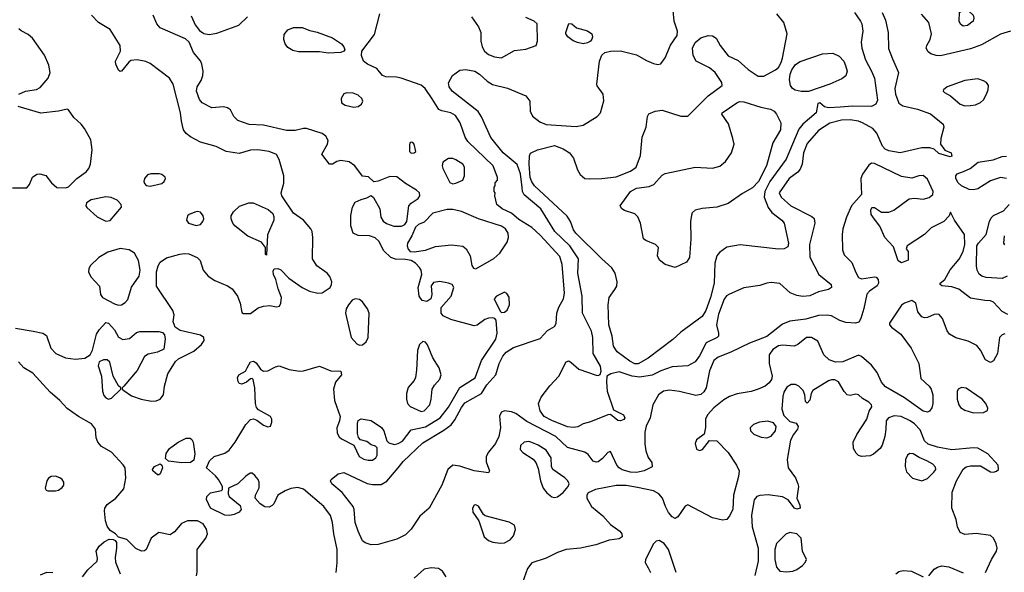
# Model space of a CAD drawing. Extents: x 1173079 to 1307053, y 522583 to 678478.
# Tile 229 of 256: x 1218425 to 1225291, y 607897 to 611754. Entities that reach past the tile are written whole.
import ezdxf

# ---------------------------------------------------------------- set-up
doc = ezdxf.new("R2010")
doc.units = 0

msp = doc.modelspace()

# ---------------------------------------------------------------- linework, layer by layer
at = {"layer": '0CON20XD'}
for points in [[(1224065, 609870.8), (1223996.1, 609853.9), (1223934, 609826), (1223885, 609821.2), (1223845, 609828.5), (1223797.2, 609847.2), (1223725, 609913.1), (1223665, 609919.4), (1223634.3, 609915.7), (1223585, 609898), (1223475, 609881.9), (1223375, 609837.6), (1223354.2, 609825.8), (1223336.9, 609803.1), (1223297.8, 609697.8), (1223284.5, 609624.5), (1223298.6, 609565), (1223297.1, 609545), (1223287.5, 609535), (1223211.9, 609498.1), (1223165, 609407.1), (1223135, 609365.7), (1223085, 609338.6), (1222975, 609330), (1222895, 609302.5), (1222835, 609272.7), (1222748.9, 609258.9), (1222695.2, 609265.2), (1222604.6, 609295.4), (1222546.9, 609283.1), (1222520, 609265), (1222515.8, 609224.2), (1222521.5, 609161.5), (1222565, 609030), (1222634.3, 608995), (1222645.7, 608975), (1222636.9, 608963.1), (1222615, 608954.4), (1222595, 608955.6), (1222545, 608997.5), (1222525, 608996.2), (1222405, 608946.2), (1222355, 608932.5), (1222317.2, 608912.8), (1222285, 608906.9), (1222245, 608911.3), (1222135, 608955.8), (1222082.5, 608985), (1222054.6, 609025), (1222043.5, 609075), (1222061.5, 609118.5), (1222121.9, 609198.1), (1222183.8, 609265), (1222235, 609366.2), (1222255, 609372), (1222271.1, 609361.1), (1222325, 609315.4), (1222445, 609273.8), (1222458.8, 609271.2), (1222473, 609277), (1222478.8, 609301.2), (1222475.7, 609335), (1222424.6, 609425), (1222421, 609535), (1222411.1, 609581.1), (1222349.2, 609705), (1222346.4, 609823.6), (1222317.4, 609985), (1222320.9, 610085), (1222260, 610175), (1222157.1, 610275), (1222058.2, 610435), (1221941.8, 610531.8), (1221930.8, 610555), (1221928.1, 610581.9), (1221917.9, 610677.9), (1221892.7, 610742.7), (1221795.3, 610825), (1221711.3, 610931.3), (1221645.2, 611075.2), (1221622.3, 611112.3), (1221440.9, 611255), (1221420, 611285), (1221415.5, 611314.5), (1221442, 611365), (1221495, 611401.9), (1221535, 611407.3), (1221598, 611395), (1221632.2, 611375), (1221685.7, 611325.7), (1221721.9, 611301.9), (1221826, 611276), (1221955, 611222), (1221982.9, 611185), (1221985.5, 611115), (1222001.9, 611081.9), (1222050.9, 611040.9), (1222095, 611022.7), (1222305, 611007.8), (1222355, 611018.9), (1222450.7, 611079.3), (1222476, 611105), (1222498.3, 611188.3), (1222493.9, 611233.9), (1222451.7, 611291.7), (1222448.8, 611305), (1222467.1, 611465), (1222483.1, 611506.9), (1222505.7, 611524.3), (1222544.5, 611535.5), (1222615, 611537.3), (1222725, 611509.6), (1222795, 611469.2), (1222845, 611448.5), (1222875, 611440.6), (1222894.5, 611445.5), (1222925, 611487.1), (1222963.6, 611576.4), (1223010, 611645), (1223012.6, 611675), (1222988.2, 611745), (1222981.7, 611818.3)], [(1225005, 611708), (1224985, 611724), (1224975.8, 611745), (1224977.5, 611805), (1224993, 611817), (1225040, 611815), (1225073.3, 611785), (1225078.8, 611765), (1225074, 611745), (1225035, 611712.9), (1225005, 611708)], [(1218395, 609600.5), (1218519.3, 609579.3), (1218586.2, 609565), (1218610.8, 609550.8), (1218641.9, 609461.9), (1218676.9, 609425), (1218744.8, 609394.8), (1218815, 609385.3), (1218878.9, 609391.1), (1218915.5, 609414.5), (1218932.5, 609447.5), (1218961.5, 609558.5), (1218979.8, 609590.2), (1219025, 609640), (1219045, 609636), (1219085, 609589.6), (1219115, 609538.9), (1219145, 609522.7), (1219191.2, 609528.8), (1219239.5, 609570.5), (1219262.3, 609577.7), (1219395, 609578.1), (1219420, 609570), (1219434.3, 609554.3), (1219440, 609525), (1219430, 609455), (1219385, 609434), (1219320.5, 609419.5), (1219295.8, 609404.2), (1219244.3, 609305), (1219150, 609195), (1219140, 609185), (1219140, 609175), (1219150, 609165), (1219205, 609128.9), (1219271.2, 609105), (1219345, 609092.5), (1219375.5, 609094.5), (1219403.8, 609105), (1219426.7, 609135), (1219434.7, 609195.3), (1219457.2, 609282.8), (1219511.2, 609368.8), (1219533, 609387), (1219639.1, 609440.9), (1219693.6, 609486.4), (1219711.4, 609515), (1219710, 609535), (1219685, 609552.9), (1219544.6, 609584.6), (1219508.3, 609608.3), (1219494.2, 609644.2), (1219501.9, 609695), (1219493.6, 609723.6), (1219379.6, 609895), (1219378.8, 609995), (1219389.5, 610035), (1219405, 610062), (1219448.8, 610091.2), (1219542.4, 610117.6), (1219575, 610122.8), (1219605, 610119.7), (1219663.3, 610093.3), (1219683.6, 610073.6), (1219704.3, 610005), (1219739.5, 609965), (1219785, 609933.8), (1219875, 609896.9), (1219906, 609875), (1219944.2, 609825), (1219962, 609775), (1219975, 609710), (1219985, 609702.5), (1220035, 609703.3), (1220088, 609742), (1220125, 609755.5), (1220168.3, 609758.3), (1220215, 609750), (1220235.8, 609754.2), (1220245.5, 609774.5), (1220250, 609815), (1220226.9, 609875), (1220211.3, 609941.3), (1220194, 609976), (1220191.7, 609998.3), (1220200, 610015), (1220225, 610018), (1220245, 610008), (1220300.5, 609950.5), (1220393.9, 609883.9), (1220445, 609859.5), (1220505, 609844.5), (1220535, 609846.9), (1220589.2, 609885), (1220600, 609905), (1220602, 609925), (1220587.5, 609962.5), (1220570, 609985), (1220496.1, 610036.1), (1220465.6, 610085), (1220470, 610235), (1220464.6, 610274.6), (1220455.4, 610295.4), (1220404.5, 610354.5), (1220335, 610403.3), (1220251.9, 610525), (1220247.5, 610545), (1220266.4, 610613.6), (1220266.4, 610665), (1220235, 610778.8), (1220215, 610812.9), (1220165, 610834.5), (1220086, 610846), (1220035, 610844.6), (1219955, 610821.1), (1219865, 610833.8), (1219795, 610868), (1219685, 610898.9), (1219615, 610937.1), (1219585, 610960.9), (1219567.5, 610985), (1219553.3, 611046.7), (1219546.6, 611105), (1219495, 611303.3), (1219470, 611345), (1219335, 611448.5), (1219305, 611461.8), (1219245, 611473.6), (1219200.7, 611469.3), (1219185, 611458), (1219135, 611396), (1219125, 611393.8), (1219115, 611401.2), (1219095.6, 611445), (1219093.5, 611465), (1219128.6, 611535), (1219124.5, 611575), (1219054.7, 611684.7), (1218975.3, 611735.3), (1218925, 611785.7)], [(1220632.5, 607895), (1220639.6, 607965), (1220638.8, 608055), (1220615.3, 608165.3), (1220606.6, 608245), (1220592.1, 608292.1), (1220546.4, 608356.4), (1220405, 608478.1), (1220365, 608488.9), (1220315, 608481.2), (1220275, 608466.5), (1220225.5, 608434.5), (1220196.2, 608375), (1220185, 608363.3), (1220165, 608351.2), (1220135, 608354), (1220101.2, 608375), (1220068, 608415), (1220069.2, 608435), (1220093.6, 608486.4), (1220095.5, 608525), (1220088.2, 608545), (1220065, 608573.3), (1220045, 608588.5), (1220031.1, 608588.9), (1220001.2, 608568.8), (1219945, 608513.8), (1219880, 608485), (1219877.5, 608445), (1219886.4, 608426.4), (1219962.7, 608362.7), (1219970, 608335), (1219954.3, 608315.7), (1219920.3, 608299.7), (1219887.4, 608292.6), (1219856.2, 608296.2), (1219754.3, 608345), (1219728, 608405), (1219728.8, 608425), (1219755, 608452), (1219831.7, 608468.3), (1219840, 608475), (1219840, 608495), (1219812, 608545), (1219790.7, 608570.7), (1219727.5, 608625), (1219748, 608675), (1219780, 608705), (1219855, 608727.5), (1219885, 608748.5), (1219928.5, 608805), (1220000.9, 608929.1), (1220035, 608963.3), (1220055, 608966.9), (1220079.4, 608959.4), (1220125, 608924), (1220155, 608911.2), (1220173.3, 608916.7), (1220182, 608945), (1220182.5, 608965), (1220174.2, 608985), (1220090.3, 609030.3), (1220076.4, 609046.4), (1220069.5, 609075), (1220065.6, 609185.6), (1220053, 609243), (1220045, 609250), (1220035, 609247.5), (1220005.8, 609224.2), (1219975, 609210), (1219955.7, 609215.7), (1219948.3, 609228.3), (1219943.8, 609255), (1219952.5, 609275), (1219999.5, 609300.5), (1220010.8, 609325), (1220034, 609365), (1220055, 609370), (1220075, 609358), (1220104.2, 609314.2), (1220125, 609301.2), (1220155, 609304.2), (1220208.3, 609331.7), (1220235, 609338.1), (1220305, 609313.5), (1220375, 609301.1), (1220405, 609302.9), (1220515, 609335.8), (1220595, 609304), (1220665, 609300), (1220668.8, 609275), (1220627.1, 609222.9), (1220612.9, 609175), (1220619.2, 609095), (1220659.7, 608985), (1220655.4, 608955), (1220635.5, 608905), (1220638.3, 608868.3), (1220653, 608843), (1220669.3, 608829.3), (1220753.9, 608783.9), (1220792.5, 608705), (1220825, 608686.9), (1220855, 608678.9), (1220885, 608679.2), (1220908, 608695), (1220917.5, 608715), (1220916.7, 608765), (1220905, 608777.5), (1220876.4, 608786.4), (1220845, 608810), (1220801.7, 608821.7), (1220788, 608838), (1220780, 608865), (1220780, 608935), (1220784.2, 608955.8), (1220805, 608968.8), (1220875, 608956), (1220947, 608907), (1220964.3, 608884.3), (1220984.2, 608814.2), (1221000, 608800), (1221035, 608788.1), (1221063.8, 608795), (1221095, 608813.1), (1221155, 608891.1), (1221255, 608912), (1221356.8, 608975), (1221415, 609050), (1221493.4, 609186.6), (1221602.1, 609255), (1221645.4, 609375), (1221744, 609525), (1221753.9, 609565), (1221746.4, 609656.4), (1221737.4, 609667.4), (1221722.4, 609672.4), (1221695, 609670.4), (1221669.4, 609660.6), (1221615, 609622.2), (1221595, 609616.7), (1221431.7, 609661.7), (1221376.8, 609686.8), (1221364, 609705), (1221364.2, 609745.8), (1221433.3, 609825), (1221451.2, 609885), (1221440, 609905), (1221415, 609915.6), (1221354.3, 609925.7), (1221310, 609920), (1221294.4, 609895.6), (1221298.1, 609835), (1221290.8, 609805), (1221265, 609787.8), (1221232.5, 609795), (1221210.8, 609825), (1221203.5, 609885), (1221230, 609975), (1221224.5, 610005), (1221213.5, 610025), (1221184.1, 610054.1), (1221155, 610072.2), (1221115, 610080), (1221045, 610081.5), (1221014, 610094), (1220965, 610140.8), (1220929.1, 610209.1), (1220902.7, 610232.7), (1220865, 610244.5), (1220785, 610248.2), (1220749.2, 610265), (1220732.9, 610315), (1220733, 610387), (1220746, 610446), (1220765, 610480), (1220805, 610500), (1220845, 610510), (1220875, 610527.5), (1220892.3, 610512.3), (1220936.2, 610435), (1220944, 610375), (1220958.8, 610348.8), (1220982.1, 610332.1), (1221032.8, 610312.8), (1221087.6, 610312.4), (1221111.2, 610325), (1221124.4, 610345.6), (1221138.6, 610455), (1221155, 610472.9), (1221204.5, 610505.5), (1221215.8, 610525), (1221213.1, 610545), (1221192.9, 610565), (1221115, 610611.5), (1221055, 610657.1), (1221005, 610659.2), (1220925, 610626.7), (1220895, 610622.5), (1220857, 610657), (1220815, 610662.5), (1220760.8, 610735), (1220721.5, 610761.5), (1220665, 610770.5), (1220636.4, 610763.6), (1220605, 610746.2), (1220585, 610746.7), (1220532.5, 610815), (1220572, 610885), (1220575, 610910), (1220560.5, 610940.5), (1220535, 610960.8), (1220424.1, 610994.1), (1220404.2, 610995.8), (1220345, 610980), (1220285, 610980.6), (1220125, 611018.5), (1220025, 611023.5), (1219945, 611050), (1219918.1, 611078.1), (1219894.1, 611124.1), (1219875, 611138.9), (1219845, 611145.5), (1219765, 611139.2), (1219696.2, 611175), (1219677.6, 611197.6), (1219656.9, 611255), (1219661.9, 611285), (1219690.2, 611329.8), (1219702.5, 611365), (1219703.9, 611395), (1219695.3, 611445), (1219686.1, 611466.1), (1219637.2, 611525), (1219606.8, 611596.8), (1219580.6, 611620.6), (1219405, 611698), (1219380.8, 611725), (1219355, 611786.2)], [(1219620.2, 611780.2), (1219649.1, 611719.1), (1219678.3, 611678.3), (1219708.8, 611658.8), (1219745, 611650.9), (1219800.2, 611659.8), (1219953.2, 611716.8), (1220014, 611775)], [(1225315, 609697.5), (1225275, 609717.1), (1225215, 609782.9), (1225195, 609791.4), (1225155.6, 609794.4), (1225055, 609811.4), (1224973.9, 609873.9), (1224925, 609889.6), (1224856.2, 609896.2), (1224843.3, 609905), (1224843.8, 609915), (1224875, 609940), (1224912.4, 610007.6), (1224975, 610082.9), (1225002.8, 610137.2), (1225016.2, 610185), (1225012.7, 610255), (1224944.5, 610355), (1224915, 610410), (1224906.7, 610385), (1224870, 610345), (1224779.8, 610300.2), (1224734.3, 610255), (1224612.5, 610175), (1224607.5, 610155), (1224620, 610135), (1224620, 610075), (1224575, 610057.5), (1224551.7, 610071.7), (1224518.3, 610168.3), (1224457.1, 610235), (1224423.8, 610313.8), (1224385, 610361.2), (1224362.9, 610395), (1224359.2, 610425), (1224366.1, 610443.9), (1224385, 610443.8), (1224435, 610410.8), (1224485, 610410), (1224521.2, 610425), (1224627.2, 610502.8), (1224665, 610509.5), (1224725, 610502.5), (1224766.2, 610513.8), (1224792.5, 610535), (1224794.3, 610555), (1224755, 610640), (1224725, 610665.7), (1224695.7, 610664.3), (1224645, 610648.6), (1224575, 610659.5), (1224385, 610751.2), (1224365, 610752.7), (1224345, 610739.5), (1224302.5, 610675), (1224290.4, 610645), (1224295.9, 610534.1), (1224226.2, 610455), (1224189.5, 610375), (1224165.7, 610295), (1224160.6, 610255), (1224162.5, 610147.5), (1224175, 610113.8), (1224228.6, 610058.6), (1224255, 609988.6), (1224275, 609954.4), (1224295, 609945.5), (1224385, 609960), (1224397.1, 609957.1), (1224411.4, 609941.4), (1224414.4, 609915), (1224405, 609895.7), (1224350.2, 609859.8), (1224332.1, 609837.9), (1224312.1, 609737.9), (1224291.4, 609668.6), (1224276.2, 609643.8), (1224253.6, 609636.4), (1224185, 609640.3), (1224143.9, 609653.9), (1224085, 609686.9), (1224055, 609692.1), (1223995, 609690.4), (1223905.8, 609664.2), (1223795, 609650.4), (1223745, 609629.5), (1223635, 609542.5), (1223515, 609497.3), (1223384.2, 609434.2), (1223295, 609399.6), (1223265, 609374.5), (1223235, 609304.2), (1223211.2, 609185), (1223195, 609155.5), (1223175, 609137.7), (1223140.6, 609130.6), (1223025, 609158.5), (1222955, 609167.1), (1222915, 609160.6), (1222880, 609135), (1222840.8, 609065), (1222820.4, 608975), (1222793.6, 608916.4), (1222784.7, 608875.3), (1222784, 608794), (1222790, 608745), (1222807.3, 608697.3), (1222833.6, 608663.6), (1222835, 608633.3), (1222778.8, 608605), (1222725, 608593.5), (1222685, 608596.6), (1222625, 608611.8), (1222604.2, 608625), (1222588, 608645), (1222545, 608740), (1222525, 608732.5), (1222489.7, 608690.3), (1222458.3, 608668.3), (1222445, 608665.7), (1222422.8, 608672.8), (1222388.1, 608718.1), (1222365.3, 608735.3), (1222245, 608768.2), (1222164.6, 608845), (1221960.3, 608950.3), (1221885, 609004.5), (1221855, 609016.5), (1221805, 609024.4), (1221785, 609014.2), (1221771.8, 608988.2), (1221776.6, 608905), (1221765.6, 608844.4), (1221742, 608795), (1221693.8, 608735), (1221677.5, 608705), (1221677.2, 608667.2), (1221700, 608605), (1221695, 608590), (1221594.7, 608604.7), (1221495, 608636.5), (1221445, 608643.5), (1221411.5, 608615), (1221369.6, 608505), (1221280, 608345), (1221215, 608288.6), (1221155, 608198), (1221115, 608158), (1221055, 608129.2), (1220925, 608091.1), (1220875, 608089.4), (1220835, 608102.5), (1220815, 608116.7), (1220784.5, 608184.5), (1220764.4, 608245), (1220758.1, 608335), (1220749.4, 608355), (1220674.1, 608454.1), (1220602.5, 608515), (1220592, 608535), (1220595.8, 608545), (1220645.4, 608584.6), (1220685, 608594.5), (1220847.6, 608517.6), (1220885, 608508.8), (1220945, 608508.8), (1220985, 608533.1), (1221064.7, 608625), (1221098.9, 608671.1), (1221235, 608799.7), (1221381.8, 608888.2), (1221432.8, 608927.2), (1221459.8, 608960.2), (1221505, 609047.1), (1221529.5, 609080.5), (1221644.2, 609145.8), (1221682.8, 609205), (1221744.3, 609275), (1221768.7, 609355), (1221794.8, 609405.2), (1221817.6, 609432.4), (1221867.5, 609465), (1222055, 609529.4), (1222105, 609584), (1222155, 609612.5), (1222165.3, 609634.7), (1222171.2, 609705), (1222185, 609747.1), (1222216.1, 609805), (1222223.8, 609845), (1222208.4, 610045), (1222190.3, 610100.3), (1222055, 610250.9), (1221995, 610303.5), (1221905, 610358.9), (1221854.1, 610404.1), (1221788.6, 610435), (1221751.4, 610465), (1221737.5, 610525), (1221740, 610545), (1221732.5, 610555), (1221732.5, 610585), (1221740, 610595), (1221740, 610615), (1221757, 610633), (1221757, 610653), (1221727.5, 610735), (1221550.5, 610905), (1221532.2, 610935), (1221497.1, 611035), (1221464, 611085), (1221431.2, 611105), (1221368.1, 611118.1), (1221348.1, 611128.1), (1221301.3, 611201.3), (1221251.5, 611275), (1221225, 611296.2), (1221085, 611346.2), (1221053.3, 611353.3), (1220977.5, 611355), (1220955, 611364.5), (1220914.7, 611414.7), (1220849.4, 611445), (1220823.3, 611465), (1220808.9, 611505), (1220810.6, 611535), (1220898.7, 611651.3), (1220935.4, 611794.6)], [(1221574.5, 611775), (1221623.8, 611703.8), (1221639.4, 611665), (1221641.1, 611605), (1221650, 611565), (1221666.9, 611535), (1221695, 611512.5), (1221735, 611494.4), (1221785, 611487.1), (1221875, 611538.6), (1221955, 611548.8), (1222026.7, 611575), (1222036.2, 611605), (1222033.3, 611725), (1222013.3, 611745), (1221955, 611770)], [(1224246.4, 611805), (1224289.1, 611745), (1224296.4, 611725), (1224304.4, 611675), (1224292.4, 611597.6), (1224296.5, 611555), (1224322.1, 611475), (1224365.7, 611395.7), (1224385.3, 611345), (1224406.8, 611193.2), (1224395.9, 611164.1), (1224365, 611148.5), (1224235, 611151.6), (1224145, 611144.4), (1224065, 611138.1), (1224037.1, 611147.1), (1224005, 611172.9), (1223991.4, 611168.6), (1223979.6, 611105), (1223886.9, 611025), (1223859, 610991), (1223768.8, 610781.2), (1223655.8, 610625), (1223620.8, 610555), (1223616.7, 610515), (1223643.5, 610443.5), (1223669.5, 610409.5), (1223739.4, 610355), (1223755.6, 610335), (1223785.5, 610195), (1223780.9, 610169.1), (1223755.3, 610154.7), (1223715, 610151.6), (1223448.3, 610181.7), (1223355, 610166.5), (1223305, 610129.5), (1223285.5, 610105), (1223272.9, 610055), (1223268.1, 609915), (1223242.2, 609815), (1223208.8, 609725), (1223185, 609683.1), (1223036, 609574), (1222978.5, 609521.5), (1222807.9, 609392.1), (1222737.5, 609352.5), (1222715, 609351.2), (1222679.6, 609369.6), (1222590.9, 609435), (1222565.4, 609475), (1222556.2, 609545), (1222532.1, 609625), (1222528.9, 609765), (1222536.2, 609815), (1222575, 609870), (1222588.5, 609895), (1222590, 609925), (1222576.8, 609985), (1222555, 610023.1), (1222484, 610084), (1222303.1, 610265), (1222287.8, 610287.8), (1222266.7, 610346.7), (1222242.8, 610382.8), (1222015, 610595.4), (1221995, 610621.5), (1221985, 610652), (1221977.8, 610745), (1221980, 610805), (1221987, 610823), (1222034.6, 610845.4), (1222155, 610876.7), (1222215, 610852.7), (1222257.9, 610825), (1222286.7, 610786.7), (1222315, 610706.9), (1222333.2, 610673.2), (1222365, 610645.5), (1222395, 610643.8), (1222485, 610644.6), (1222585, 610658.2), (1222685, 610697.3), (1222723.6, 610725), (1222754.8, 610805.2), (1222764.7, 610935), (1222792.7, 611005), (1222802.1, 611077.9), (1222812.7, 611097.3), (1222855, 611116.4), (1222905, 611123.8), (1223035, 611081.5), (1223085, 611080), (1223226.6, 611223.4), (1223323.8, 611295), (1223321.2, 611315), (1223274, 611385), (1223235, 611419.2), (1223142, 611465), (1223120, 611505), (1223116.2, 611555), (1223134.2, 611595), (1223175, 611628), (1223225, 611644.3), (1223255, 611640.6), (1223280.8, 611625), (1223310, 611575), (1223365, 611501.2), (1223435, 611470), (1223505, 611406.5), (1223575, 611360), (1223615, 611360), (1223695, 611403.8), (1223715, 611420.9), (1223735.8, 611455), (1223744.6, 611484.6), (1223775.7, 611655.7), (1223754.2, 611735), (1223705.3, 611795.3)], [(1224440, 611805), (1224461.2, 611751.2), (1224481.5, 611665), (1224483.6, 611553.6), (1224512, 611482), (1224551.9, 611385), (1224527.5, 611275), (1224532.5, 611235), (1224555, 611170.8), (1224582, 611152), (1224685, 611130), (1224775, 611098.2), (1224863.3, 611025), (1224868.8, 611005), (1224849.2, 610925), (1224846.2, 610885), (1224875, 610843.3), (1224920, 610825), (1224925, 610802.5), (1224913, 610797), (1224835, 610820.8), (1224801.2, 610851.2), (1224770.5, 610860.5), (1224715, 610858.9), (1224565.4, 610824.6), (1224485, 610837.9), (1224460.9, 610850.9), (1224441.4, 610871.4), (1224401.1, 610961.1), (1224375, 610994.4), (1224302.9, 611035), (1224275, 611046.7), (1224216.4, 611056.4), (1224155, 611052.2), (1224075, 611031.2), (1223995, 610980.4), (1223915, 610890), (1223891.2, 610825), (1223881.8, 610745), (1223868, 610712), (1223850, 610690), (1223791.5, 610645), (1223721.1, 610545), (1223735, 610515.6), (1223803.1, 610455), (1223949.5, 610379.5), (1223965.6, 610365.6), (1223970, 610335), (1223932.7, 610185), (1223934.5, 610095.5), (1223998.1, 609975), (1224084, 609905), (1224086.2, 609885), (1224065, 609870.8)], [(1225335, 611674.2), (1225265, 611652.5), (1225131.7, 611578.3), (1225055, 611551.6), (1224845, 611502.7), (1224815, 611503.8), (1224778.8, 611515), (1224758.9, 611528.9), (1224746.9, 611555), (1224749.4, 611575), (1224773, 611617), (1224783.9, 611655), (1224764.6, 611735), (1224713.8, 611793.8)], [(1218418.8, 611235), (1218465, 611254.4), (1218542.4, 611267.6), (1218568.6, 611281.4), (1218622.5, 611345), (1218637.5, 611385), (1218627.4, 611437.4), (1218597.5, 611507.5), (1218514.5, 611625), (1218485, 611651.8), (1218435.4, 611675.4), (1218419.5, 611689.5)], [(1220575, 611520), (1220515, 611530), (1220369.1, 611530.9), (1220328.7, 611538.7), (1220295, 611559.2), (1220275.5, 611585.5), (1220267.1, 611615), (1220268.7, 611651.3), (1220295, 611683.5), (1220335, 611699.1), (1220395, 611699.2), (1220448.8, 611678.8), (1220498.3, 611668.3), (1220605, 611628.1), (1220670, 611585), (1220686, 611565), (1220691.2, 611545), (1220685, 611534), (1220665, 611524.4), (1220575, 611520)], [(1222355, 611585.8), (1222314.5, 611594.5), (1222285, 611605.8), (1222248, 611635), (1222234.2, 611655), (1222234.2, 611665), (1222255, 611726.7), (1222275, 611726.2), (1222306.5, 611696.5), (1222385, 611675.5), (1222414, 611655), (1222420, 611635), (1222415, 611617.5), (1222405, 611603.8), (1222385, 611592), (1222355, 611585.8)], [(1223925, 611253.7), (1223875, 611253.9), (1223832.8, 611262.8), (1223813.8, 611275), (1223799.2, 611295), (1223793.9, 611333.9), (1223797.9, 611375), (1223809.7, 611405), (1223835, 611441.5), (1223866.6, 611463.4), (1224023, 611517), (1224095, 611521.2), (1224140.1, 611500.1), (1224171.8, 611465), (1224184.5, 611435), (1224195.5, 611395), (1224185, 611361.9), (1224158.3, 611341.7), (1224075, 611303.8), (1223925, 611253.7)], [(1225015, 611154), (1225055, 611154.6), (1225089.8, 611160.2), (1225125, 611176.7), (1225144.7, 611195.3), (1225165, 611230), (1225178.9, 611265), (1225180.6, 611295), (1225165.7, 611315), (1225145, 611328.5), (1225105, 611340.9), (1225015, 611329.6), (1224893.3, 611285), (1224866.7, 611265), (1224863.8, 611255), (1224873.3, 611245), (1224915, 611222), (1224983.9, 611163.9), (1225015, 611154)], [(1220755, 611144.4), (1220785, 611149.4), (1220807.5, 611165), (1220817.5, 611185), (1220810, 611205), (1220785, 611227.1), (1220749.2, 611240.8), (1220705.8, 611244.2), (1220685, 611236.2), (1220665.7, 611205), (1220670, 611175), (1220695, 611156.7), (1220755, 611144.4)], [(1218375, 610580), (1218475, 610580), (1218493.3, 610605), (1218513.9, 610656.1), (1218544.1, 610675.9), (1218565, 610678), (1218606.6, 610666.6), (1218646.7, 610615), (1218685, 610582.5), (1218745, 610580), (1218765, 610587.5), (1218824.2, 610645.8), (1218888, 610692), (1218907.5, 610715), (1218918.6, 610745), (1218929.5, 610845), (1218921.9, 610915), (1218877.8, 610995), (1218854.4, 611025), (1218802, 611072), (1218765.6, 611125.6), (1218755, 611129.2), (1218695, 611116.4), (1218572.6, 611102.6), (1218415, 611148.1)], [(1222995, 610024.3), (1222925.5, 610045.5), (1222885.5, 610075.5), (1222873.1, 610105), (1222878.8, 610165), (1222858.8, 610185), (1222791.8, 610211.8), (1222775.6, 610225.6), (1222753.3, 610335), (1222735, 610378.6), (1222715, 610398.9), (1222641.7, 610421.7), (1222623.3, 610435), (1222612.5, 610455), (1222685, 610556.1), (1222725, 610578.4), (1222815, 610590.8), (1222846.9, 610603.1), (1222905, 610668.8), (1222925, 610680.8), (1223134.7, 610725.3), (1223255, 610718.4), (1223307.4, 610732.6), (1223347.5, 610765), (1223388.5, 610825), (1223406.9, 610885), (1223396.9, 610925), (1223367.4, 611027.4), (1223320, 611095), (1223324, 611105), (1223425, 611174.6), (1223445, 611182.5), (1223475, 611180.7), (1223593, 611143), (1223659.5, 611129.5), (1223686, 611116), (1223702.2, 611095), (1223731.5, 611035), (1223731.2, 610985), (1223676.1, 610893.9), (1223632.2, 610735), (1223576.7, 610625), (1223535, 610580.8), (1223465, 610540.8), (1223365, 610470.9), (1223285, 610445.6), (1223185, 610436.4), (1223135.6, 610424.4), (1223114.4, 610405.6), (1223109.4, 610390.6), (1223102.5, 610345), (1223103.8, 610225), (1223096.3, 610093.7), (1223075, 610062.5), (1222995, 610024.3)], [(1221155, 610822), (1221175, 610824), (1221186.2, 610835), (1221176.2, 610885), (1221167.3, 610897.3), (1221155, 610898.8), (1221146.4, 610893.6), (1221142.3, 610877.7), (1221143.8, 610835), (1221155, 610822)], [(1225306.5, 610646.5), (1225265, 610653.1), (1225195, 610628.6), (1225105, 610572.5), (1225075, 610566.9), (1225045, 610570), (1224992.2, 610595), (1224970, 610615), (1224953.1, 610645), (1224952.5, 610665), (1224961.1, 610678.9), (1225005.4, 610694.6), (1225053.7, 610716.3), (1225109.1, 610760.9), (1225212.9, 610777.1), (1225275, 610800.4), (1225305, 610802.1)], [(1221445, 610608), (1221465, 610613.8), (1221516, 610635), (1221526.9, 610665), (1221526.9, 610725), (1221515, 610745.7), (1221465, 610775.6), (1221445, 610784.4), (1221415, 610784.2), (1221375, 610760), (1221370.8, 610735), (1221375.7, 610715), (1221425, 610616.7), (1221445, 610608)], [(1219335, 610593.3), (1219415, 610610), (1219433.3, 610625), (1219442.5, 610645), (1219440, 610655), (1219415, 610673.3), (1219397.7, 610677.7), (1219338.3, 610678.3), (1219315, 610671.2), (1219296.2, 610645), (1219291.2, 610625), (1219295, 610610), (1219306.4, 610596.4), (1219335, 610593.3)], [(1219025, 610347.5), (1219055, 610352.5), (1219133.8, 610445), (1219132, 610465), (1219105.4, 610495.4), (1219063.7, 610513.7), (1219025, 610516.7), (1218922.7, 610497.3), (1218890, 610475), (1218886.2, 610455), (1218892.7, 610442.7), (1218965, 610378), (1219025, 610347.5)], [(1220145, 610110), (1220140, 610115), (1220140, 610165), (1220111.2, 610201.2), (1220015, 610243.2), (1219925, 610314.3), (1219910.6, 610335), (1219898.6, 610365), (1219900, 610385), (1219915, 610412), (1219956.6, 610453.4), (1220023.3, 610476.7), (1220053.3, 610475), (1220158.2, 610428.2), (1220190.5, 610400.5), (1220197.8, 610377.8), (1220196.9, 610355), (1220153, 610253), (1220145, 610110)], [(1225310.9, 609965), (1225275, 609947.2), (1225165.3, 609955.3), (1225134.7, 609964.7), (1225115, 609978.6), (1225100.9, 610005), (1225096.2, 610035), (1225100.2, 610175), (1225111.1, 610195), (1225164.2, 610255), (1225186.4, 610345), (1225198.8, 610371.2), (1225215, 610386.7), (1225285, 610420.9), (1225323.6, 610465)], [(1219655, 610318.5), (1219685, 610324.5), (1219702.7, 610345), (1219707.9, 610365), (1219705.3, 610385.3), (1219685, 610410), (1219665, 610415.5), (1219645, 610411.1), (1219606.2, 610395), (1219595.6, 610384.4), (1219589.2, 610355), (1219602, 610335), (1219655, 610318.5)], [(1221605, 610014), (1221731.7, 610088.3), (1221772.9, 610125), (1221825, 610201.2), (1221833.3, 610235), (1221830.3, 610265), (1221811.8, 610295), (1221785, 610313.3), (1221624.6, 610364.6), (1221505, 610415.5), (1221445, 610428.5), (1221405, 610429.5), (1221305, 610402.9), (1221245, 610341.1), (1221206.5, 610323.5), (1221184, 610305), (1221159.2, 610245), (1221128.6, 610195), (1221125.7, 610175), (1221133.2, 610153.2), (1221147.1, 610137.1), (1221175, 610132.9), (1221254, 610146), (1221325, 610172.1), (1221435, 610183.8), (1221514.5, 610174.5), (1221539.2, 610155), (1221565.3, 610105.3), (1221578.3, 610038.3), (1221590.3, 610020.3), (1221605, 610014)], [(1225295, 610181.9), (1225287.1, 610195), (1225292.5, 610245)], [(1219115, 609762.4), (1219135, 609764.2), (1219160.9, 609779.1), (1219178, 609802), (1219205, 609887.1), (1219257.2, 609962.8), (1219264, 610005), (1219253.2, 610073.2), (1219225, 610125.5), (1219187.8, 610147.8), (1219125, 610157.5), (1219038.7, 610131.3), (1218976.2, 610093.8), (1218916.2, 610035), (1218906.2, 610015), (1218904.6, 609995), (1218919.9, 609959.9), (1218980.6, 609895), (1218988.1, 609835), (1219001.9, 609815), (1219085, 609771.7), (1219115, 609762.4)], [(1221785, 609711.2), (1221805, 609712), (1221825, 609726.7), (1221840, 609765), (1221837.3, 609817.3), (1221822.7, 609842.7), (1221805, 609851.2), (1221750, 609825), (1221733.3, 609805), (1221775, 609720), (1221785, 609711.2)], [(1220795, 609482.9), (1220815, 609484.4), (1220841.4, 609505), (1220855.6, 609535), (1220861.2, 609705), (1220850.4, 609735), (1220815, 609784.5), (1220795, 609800.4), (1220764.6, 609805.4), (1220744, 609796), (1220716.6, 609763.4), (1220701.5, 609735), (1220697.9, 609705), (1220737.2, 609535), (1220775, 609492.1), (1220795, 609482.9)], [(1225295, 609560.3), (1225275, 609553.9), (1225256.2, 609535), (1225242.3, 609425), (1225216, 609374), (1225195, 609360.8), (1225159.7, 609379.7), (1225125, 609448), (1225099.2, 609479.2), (1225039.1, 609509.1), (1224953.8, 609533.8), (1224909.5, 609559.5), (1224892, 609582), (1224858.8, 609668.8), (1224835.4, 609695.4), (1224819.1, 609699.1), (1224802.6, 609697.4), (1224754.4, 609675.6), (1224735, 609672.9), (1224715, 609679.2), (1224688.1, 609715), (1224673.8, 609775), (1224645, 609793.8), (1224595, 609775.8), (1224575, 609761.2), (1224490, 609635), (1224490.6, 609625), (1224505, 609606.9), (1224568.8, 609558.8), (1224641.1, 609461.1), (1224694.7, 609355), (1224708.5, 609248.5), (1224766.9, 609195), (1224780.9, 609175), (1224791.5, 609135), (1224792.5, 609075), (1224785.5, 609045), (1224768.1, 609021.9), (1224754.5, 609015.5), (1224725, 609021.2), (1224595, 609113.6), (1224461.8, 609191.8), (1224433.6, 609223.6), (1224405, 609291.1), (1224363.5, 609343.5), (1224295, 609403.8), (1224275, 609413.6), (1224164, 609366), (1224114.7, 609364.7), (1224069.9, 609379.9), (1224032, 609415), (1223989.3, 609509.3), (1223946.9, 609536.9), (1223912, 609535), (1223852.1, 609487.9), (1223825, 609476.2), (1223745, 609482.1), (1223715, 609477.6), (1223676.8, 609453.2), (1223650.4, 609415), (1223650, 609355), (1223672.4, 609265), (1223666.8, 609243.2), (1223650.3, 609219.7), (1223623.2, 609196.8), (1223575, 609174.1), (1223525, 609158.8), (1223428, 609142), (1223375, 609124.5), (1223335, 609101.5), (1223265, 609044.5), (1223220.4, 608995), (1223207.3, 608965), (1223206.5, 608906.5), (1223198.6, 608861.4), (1223145, 608822.5), (1223135.8, 608795), (1223145, 608756.7), (1223165, 608748), (1223186.7, 608755), (1223234.1, 608815.9), (1223285, 608814.3), (1223365, 608732), (1223422.5, 608645), (1223440.8, 608605), (1223436.9, 608565), (1223402.3, 608435), (1223397.1, 608335), (1223375, 608290), (1223355, 608265.8), (1223325, 608260), (1223255, 608276.5), (1223085, 608368), (1223065, 608358), (1223015, 608284), (1222995, 608272), (1222975, 608284), (1222950, 608315), (1222928.1, 608355), (1222907.1, 608415), (1222880.8, 608445), (1222844.7, 608464.7), (1222732.1, 608487.9)], [(1221225, 609020.4), (1221245, 609022.9), (1221284.6, 609065), (1221294.5, 609104.5), (1221300.5, 609175), (1221316.7, 609203.3), (1221355.6, 609245), (1221364.4, 609275), (1221350.6, 609325), (1221305, 609394.2), (1221268.8, 609485), (1221255, 609503.1), (1221235, 609508.9), (1221212.6, 609487.4), (1221198, 609445), (1221193, 609307), (1221185, 609256.2), (1221175, 609235.7), (1221133.8, 609186.2), (1221122.7, 609145), (1221121.5, 609105), (1221128.9, 609075), (1221148.6, 609055), (1221225, 609020.4)], [(1219657.2, 607872.8), (1219663.2, 607896.8), (1219662.7, 608055), (1219722.7, 608135), (1219733.6, 608165), (1219728.3, 608198.3), (1219704.4, 608235), (1219665.9, 608255.9), (1219594.1, 608255.9), (1219552.6, 608237.4), (1219505, 608180), (1219475, 608158.6), (1219395, 608174.4), (1219340.8, 608135), (1219306.7, 608055), (1219295, 608046.2), (1219273.9, 608043.9), (1219235, 608063.3), (1219172.5, 608125), (1219115, 608142.5), (1219092.5, 608165), (1219055, 608188.8), (1219035, 608218.8), (1219022.5, 608255), (1219016.8, 608326.8), (1219019.4, 608345), (1219035, 608370), (1219095, 608413.8), (1219151.7, 608478.3), (1219166.1, 608555), (1219161.5, 608625), (1219147.4, 608647.4), (1219065.2, 608735.2), (1218996, 608776), (1218969.2, 608805), (1218958.6, 608835), (1218954.3, 608895), (1218925, 608934), (1218835, 608984.4), (1218755, 609040.9), (1218705.2, 609095.2), (1218638.1, 609155), (1218517.5, 609287.5), (1218453.1, 609325), (1218415.7, 609365)], [(1219045, 609105.4), (1219065, 609111.2), (1219130, 609175), (1219130, 609185), (1219115, 609198.8), (1219076, 609266), (1219053.7, 609363.7), (1219035, 609379.2), (1219010, 609380), (1218980, 609365), (1218972.2, 609337.8), (1218995.6, 609265), (1219001.9, 609161.9), (1219011.8, 609131.8), (1219025, 609114.5), (1219045, 609105.4)], [(1225159.4, 607895), (1225201.2, 607985), (1225237.3, 608045), (1225240.9, 608065), (1225234.7, 608095), (1225215.8, 608135.8), (1225195, 608152.7), (1225095, 608166.9), (1225015, 608160), (1224983.8, 608175), (1224963.8, 608215), (1224956, 608265), (1224923.8, 608345), (1224926.2, 608455), (1224957.5, 608535), (1225005, 608616.2), (1225025, 608632), (1225055, 608640), (1225125, 608638.8), (1225195, 608599.2), (1225215, 608596), (1225237, 608603), (1225250, 608615), (1225248.8, 608645), (1225175, 608724), (1225105, 608762.5), (1225075, 608765.7), (1224925, 608751.5), (1224825, 608769.2), (1224760.9, 608790.9), (1224734.6, 608815), (1224705, 608892.2), (1224665, 608932.7), (1224635, 608954.6), (1224572, 608985), (1224522, 608988), (1224484.3, 608975.7), (1224466.2, 608955), (1224465.6, 608895), (1224456.5, 608845), (1224440, 608785), (1224425, 608761.9), (1224378.3, 608721.7), (1224355, 608710.5), (1224295.4, 608704.6), (1224275, 608711.1), (1224257.4, 608727.4), (1224239.8, 608759.8), (1224237.1, 608805), (1224262, 608858), (1224331.5, 608965), (1224349.1, 609020.9), (1224367.3, 609052.7), (1224365, 609066.7), (1224346.2, 609085), (1224300.9, 609110.9), (1224275, 609136.7), (1224255, 609140), (1224215, 609130.8), (1224195, 609135.8), (1224175, 609158), (1224135.4, 609225.4), (1224109.8, 609239.8), (1224085, 609240.8), (1224065, 609233.8), (1223955, 609166), (1223943.8, 609145), (1223935, 609097.5), (1223915, 609077.5), (1223905, 609090), (1223898.8, 609135), (1223887.5, 609165), (1223858.6, 609195), (1223835, 609207.5), (1223805, 609207.5), (1223775, 609189.4), (1223753.3, 609155), (1223746.9, 609125), (1223740, 609035), (1223752.3, 608992.3), (1223795, 608950), (1223838.3, 608938.3), (1223853.6, 608913.6), (1223848.8, 608895), (1223820.3, 608859.7), (1223800.7, 608819.3), (1223775.7, 608685), (1223784.2, 608625), (1223835, 608557.1), (1223851.2, 608515), (1223854.5, 608495), (1223844, 608415), (1223866, 608365), (1223866.2, 608345), (1223845, 608338), (1223826.7, 608345), (1223782.6, 608402.6), (1223745, 608422.5), (1223645, 608437.5), (1223585, 608431.9), (1223564.6, 608425.4), (1223547.2, 608402.8), (1223527.8, 608295), (1223531.5, 608215), (1223574.6, 608064.6), (1223574.6, 607975.4), (1223550, 607875)], [(1225075, 609010), (1225145, 609012), (1225173, 609027), (1225177, 609043), (1225162.5, 609075), (1225135.6, 609105), (1225025, 609182), (1224992.7, 609187.3), (1224970, 609175), (1224962.3, 609157.7), (1224961.4, 609105), (1224973.1, 609065), (1224986.4, 609046.4), (1225015, 609028.6), (1225075, 609010)], [(1223635, 608834.4), (1223665, 608848.1), (1223695.7, 608885), (1223700, 608915), (1223681.2, 608941.2), (1223641.7, 608951.7), (1223582.5, 608945), (1223542.2, 608927.8), (1223519.2, 608905), (1223520.8, 608885), (1223545, 608860), (1223595, 608841.1), (1223635, 608834.4)], [(1219555, 608660.3), (1219462, 608672), (1219442.1, 608692.1), (1219445.6, 608725), (1219469.3, 608760.7), (1219531.1, 608805), (1219585, 608833.2), (1219612.5, 608832.5), (1219624.7, 608824.7), (1219634.7, 608804.7), (1219646, 608724), (1219640.2, 608679.8), (1219615, 608662.1), (1219555, 608660.3)], [(1222155, 608417.8), (1222175, 608423.3), (1222215, 608454.4), (1222249.2, 608495), (1222255.8, 608515), (1222248.1, 608535), (1222226.7, 608556.7), (1222142.5, 608615), (1222134.3, 608635), (1222130.6, 608695), (1222095, 608750), (1222041.2, 608785), (1221996.1, 608803.9), (1221975, 608809.4), (1221943.8, 608805), (1221917.3, 608782.7), (1221914.1, 608754.1), (1221932.5, 608732.5), (1222005, 608687.1), (1222023.4, 608663.4), (1222041.2, 608621.2), (1222057.1, 608535), (1222075, 608484.2), (1222100.9, 608450.9), (1222134.6, 608424.6), (1222155, 608417.8)], [(1224715, 608534.5), (1224755, 608552.2), (1224799.4, 608595), (1224813.1, 608615), (1224810.7, 608630.7), (1224791.2, 608651.2), (1224750, 608675), (1224697.5, 608697.5), (1224655, 608724.4), (1224633, 608727), (1224615.4, 608714.6), (1224600.6, 608685), (1224599.4, 608635), (1224608.3, 608598.3), (1224651.2, 608555), (1224715, 608534.5)], [(1219395, 608576), (1219385, 608578), (1219354.3, 608604.3), (1219351.2, 608615), (1219364, 608635), (1219405, 608654), (1219415.7, 608645.7), (1219421.1, 608625), (1219405, 608584), (1219395, 608576)], [(1218675, 608464.4), (1218695, 608470.6), (1218720.7, 608489.3), (1218732.5, 608505), (1218732.5, 608525), (1218720.8, 608545), (1218705, 608556.7), (1218675, 608567.8), (1218645, 608565.7), (1218625.6, 608554.4), (1218614.4, 608535.6), (1218603.6, 608483.6), (1218610, 608470), (1218620, 608465), (1218675, 608464.4)], [(1222732.1, 608487.9), (1222655, 608503.3), (1222585, 608502.7), (1222440, 608475), (1222389.1, 608450.9), (1222379.2, 608435), (1222379.2, 608415), (1222412.5, 608355), (1222491.5, 608291.5), (1222545, 608230.8), (1222608.8, 608185), (1222624, 608165), (1222626.2, 608145), (1222605, 608130.8), (1222535, 608121.9), (1222442.4, 608087.6), (1222335, 608066), (1222234.7, 608055.3), (1222175, 608033.8), (1222095, 607994.7), (1221996.9, 607963.1), (1221966.1, 607923.9), (1221931.4, 607825)], [(1221775, 608100), (1221805, 608102.7), (1221846.1, 608123.9), (1221869.3, 608150.7), (1221882, 608195), (1221875.8, 608225.8), (1221837.4, 608247.4), (1221670.5, 608290.5), (1221659.4, 608299.4), (1221625, 608358.1), (1221605, 608366.9), (1221595, 608364.3), (1221582.5, 608345), (1221585, 608316.7), (1221625.7, 608255.7), (1221664.6, 608145), (1221695, 608119.6), (1221725, 608107.3), (1221775, 608100)], [(1218862.5, 607865), (1218899.5, 607915), (1218964.3, 607975), (1218966.9, 607995), (1218958.6, 608045), (1218980.1, 608079.9), (1219015, 608110), (1219047.7, 608127.7), (1219076, 608126), (1219089.5, 608119.5), (1219098.8, 608105), (1219100, 608065), (1219090.7, 608000.7), (1219093.4, 607966.6), (1219125.4, 607885.4)], [(1223002.5, 607895), (1222949.5, 608055), (1222917.9, 608097.9), (1222885, 608118.6), (1222863.3, 608115), (1222843.4, 608096.6), (1222788.6, 607985), (1222786, 607965), (1222807.4, 607927.4), (1222824.3, 607895)], [(1223775, 607899.6), (1223815, 607903.5), (1223845, 607915.5), (1223884.3, 607945), (1223903.1, 607965), (1223910.6, 607985), (1223883.3, 608045), (1223874.4, 608135), (1223844, 608165), (1223795, 608175.5), (1223766.3, 608163.7), (1223702.3, 608097.7), (1223690, 608055), (1223689.8, 607985), (1223701.7, 607931.7), (1223725, 607905.5), (1223775, 607899.6)], [(1221398, 607865), (1221373.8, 607905), (1221345, 607922.5), (1221295, 607926.9), (1221245, 607917.5), (1221174.7, 607855.3)], [(1224534.4, 607885), (1224555, 607903.1), (1224585, 607910), (1224642.5, 607905), (1224724.5, 607864.5)], [(1224765, 607871.2), (1224802.4, 607917.6), (1224825, 607932), (1224855, 607940.8), (1224905, 607934.4), (1225005, 607892.5)], [(1218570.6, 607879.4), (1218615, 607897.5), (1218655, 607895.5)]]:
    msp.add_lwpolyline(points, dxfattribs=at)

doc.saveas('drawing.dxf')
